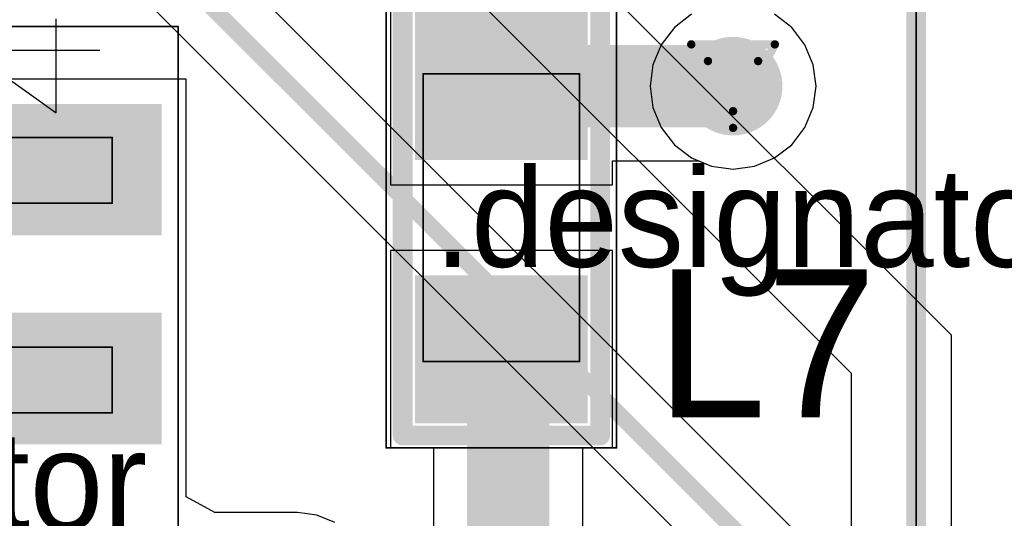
# Model space of a CAD drawing. Header units: millimetres. Extents: x 138 to 555, y 26 to 334.
# Tile 174 of 256: x 211.37 to 217.36, y 165.68 to 168.71. Entities that reach past the tile are written whole.
import ezdxf

# ---------------------------------------------------------------- set-up
doc = ezdxf.new("R2010")
doc.units = ezdxf.units.MM
for name, color, linetype in [('BottomLayer', 5, 'Continuous'), ('DrillDrawing', 1, 'Continuous'), ('Mechanical20', 56, 'Continuous'), ('Mechanical27', 56, 'Continuous'), ('MidLayer1', 16, 'Continuous'), ('MidLayer2', 76, 'Continuous'), ('MidLayer3', 90, 'Continuous'), ('MidLayer4', 156, 'Continuous'), ('MultiLayer', 9, 'Continuous'), ('TopLayer', 1, 'Continuous'), ('TopOverlay', 2, 'Continuous'), ('TopPaste', 8, 'Continuous'), ('TopSolder', 216, 'Continuous'), ('ViaHoleLayer', 16, 'Continuous')]:
    doc.layers.add(name, color=color, linetype=linetype)

# ---------------------------------------------------------------- blocks, each defined once
blk = doc.blocks.new('ICC_SO8_5X4_P127_533')
at = {"layer": 'Mechanical20', "const_width": 0.01}
for points in [[(2.775, 3.4), (2.775, -3.4)], [(-2.775, -3.4), (2.775, -3.4)]]:
    blk.add_lwpolyline(points, dxfattribs=at)
at = {"layer": 'Mechanical20', "const_width": 0.005}
blk.add_lwpolyline([(2.7725, -3.4, 1), (2.7775, -3.4, 1)], format="xyb", close=True, dxfattribs=at)
blk.add_lwpolyline([(2.7725, -3.4, 1), (2.7775, -3.4, 1)], format="xyb", close=True, dxfattribs=at)
at = {"layer": 'Mechanical27'}
for p, q in [((2.6309, -2.1252), (2.25, -2.6584)), ((2.6309, -2.1252), (2.6309, -2.925)), ((2.25, -2.6584), (2.8213, -2.6584))]:
    blk.add_line(p, q, dxfattribs=at)
at = {"layer": 'Mechanical27', "const_width": 0.01}
for points in [[(0.425, -2), (0.425, -3)], [(0.825, -2), (0.825, -3)], [(1.7, -2), (1.7, -3)], [(2.1, -2), (2.1, -3)], [(0.425, -3), (0.825, -3)], [(1.7, -3), (2.1, -3)]]:
    blk.add_lwpolyline(points, dxfattribs=at)
at = {"layer": 'Mechanical27', "const_width": 0.005}
for points in [[(0.4225, -3, 1), (0.4275, -3, 1)], [(0.4225, -3, 1), (0.4275, -3, 1)], [(0.8225, -3, 1), (0.8275, -3, 1)], [(0.8225, -3, 1), (0.8275, -3, 1)], [(1.6975, -3, 1), (1.7025, -3, 1)], [(1.6975, -3, 1), (1.7025, -3, 1)], [(2.0975, -3, 1), (2.1025, -3, 1)], [(2.0975, -3, 1), (2.1025, -3, 1)]]:
    blk.add_lwpolyline(points, format="xyb", close=True, dxfattribs=at)
at = {"layer": 'TopLayer'}
for points in [[(0.985, -3.25), (0.985, -1.5), (0.285, -3.25), (0.285, -1.5)], [(2.255, -3.25), (2.255, -1.5), (1.555, -3.25), (1.555, -1.5)]]:
    blk.add_solid(points, dxfattribs=at)
at = {"layer": 'TopPaste'}
for points in [[(0.985, -3.25), (0.985, -1.5), (0.285, -3.25), (0.285, -1.5)], [(2.255, -3.25), (2.255, -1.5), (1.555, -3.25), (1.555, -1.5)]]:
    blk.add_solid(points, dxfattribs=at)
at = {"layer": 'TopSolder'}
for points in [[(1.035, -3.3), (1.035, -1.45), (0.235, -3.3), (0.235, -1.45)], [(2.305, -3.3), (2.305, -1.45), (1.505, -3.3), (1.505, -1.45)]]:
    blk.add_solid(points, dxfattribs=at)
blk = doc.blocks.new('FIL_0603_H065_787')
at = {"layer": 'Mechanical20', "const_width": 0.01}
for points in [[(-1.4, -0.7), (-1.4, 0.7)], [(-0.3, 0.7), (-1.4, 0.7)], [(1.4, 0.7), (-0.3, 0.7)], [(1.4, -0.7), (1.4, 0.7)], [(1.4, -0.7), (-1.4, -0.7)]]:
    blk.add_lwpolyline(points, dxfattribs=at)
at = {"layer": 'Mechanical20', "const_width": 0.005}
for points in [[(-1.4025, 0.7, 1), (-1.3975, 0.7, 1)], [(-1.4025, 0.7, 1), (-1.3975, 0.7, 1)], [(-0.3025, 0.7, 1), (-0.2975, 0.7, 1)], [(-0.3025, 0.7, 1), (-0.2975, 0.7, 1)], [(1.3975, 0.7, 1), (1.4025, 0.7, 1)], [(1.3975, 0.7, 1), (1.4025, 0.7, 1)], [(-1.4025, -0.7, 1), (-1.3975, -0.7, 1)], [(-1.4025, -0.7, 1), (-1.3975, -0.7, 1)], [(1.3975, -0.7, 1), (1.4025, -0.7, 1)], [(1.3975, -0.7, 1), (1.4025, -0.7, 1)]]:
    blk.add_lwpolyline(points, format="xyb", close=True, dxfattribs=at)
at = {"layer": 'Mechanical27', "const_width": 0.01}
for points in [[(0.875, 0.475), (-0.875, 0.475)], [(-0.875, -0.475), (-0.875, 0.475)], [(0.875, -0.475), (0.875, 0.475)], [(0.875, -0.475), (-0.875, -0.475)]]:
    blk.add_lwpolyline(points, dxfattribs=at)
at = {"layer": 'Mechanical27', "const_width": 0.005}
for points in [[(-0.8775, 0.475, 1), (-0.8725, 0.475, 1)], [(-0.8775, 0.475, 1), (-0.8725, 0.475, 1)], [(0.8725, 0.475, 1), (0.8775, 0.475, 1)], [(0.8725, 0.475, 1), (0.8775, 0.475, 1)], [(-0.8775, -0.475, 1), (-0.8725, -0.475, 1)], [(-0.8775, -0.475, 1), (-0.8725, -0.475, 1)], [(0.8725, -0.475, 1), (0.8775, -0.475, 1)], [(0.8725, -0.475, 1), (0.8775, -0.475, 1)]]:
    blk.add_lwpolyline(points, format="xyb", close=True, dxfattribs=at)
at = {"layer": 'TopLayer'}
for points in [[(-0.4, -0.475), (-0.4, 0.475), (-1.2, -0.475), (-1.2, 0.475)], [(1.2, -0.475), (1.2, 0.475), (0.4, -0.475), (0.4, 0.475)]]:
    blk.add_solid(points, dxfattribs=at)
at = {"layer": 'TopOverlay', "const_width": 0.12}
for points in [[(1.325, 0.6), (-1.325, 0.6)], [(-1.325, -0.6), (-1.325, 0.6)], [(1.325, -0.6), (1.325, 0.6)], [(1.325, -0.6), (-1.325, -0.6)]]:
    blk.add_lwpolyline(points, dxfattribs=at)
at = {"layer": 'TopOverlay', "const_width": 0.06}
for points in [[(-1.355, 0.6, 1), (-1.295, 0.6, 1)], [(-1.355, 0.6, 1), (-1.295, 0.6, 1)], [(1.295, 0.6, 1), (1.355, 0.6, 1)], [(1.295, 0.6, 1), (1.355, 0.6, 1)], [(-1.355, -0.6, 1), (-1.295, -0.6, 1)], [(-1.355, -0.6, 1), (-1.295, -0.6, 1)], [(1.295, -0.6, 1), (1.355, -0.6, 1)], [(1.295, -0.6, 1), (1.355, -0.6, 1)]]:
    blk.add_lwpolyline(points, format="xyb", close=True, dxfattribs=at)
at = {"layer": 'TopPaste'}
for points in [[(-0.4, -0.475), (-0.4, 0.475), (-1.2, -0.475), (-1.2, 0.475)], [(1.2, -0.475), (1.2, 0.475), (0.4, -0.475), (0.4, 0.475)]]:
    blk.add_solid(points, dxfattribs=at)
at = {"layer": 'TopSolder'}
for points in [[(-0.35, -0.525), (-0.35, 0.525), (-1.25, -0.525), (-1.25, 0.525)], [(1.25, -0.525), (1.25, 0.525), (0.35, -0.525), (0.35, 0.525)]]:
    blk.add_solid(points, dxfattribs=at)
blk = doc.blocks.new('MOD_MB1263_943')
at = {"layer": 'Mechanical27', "const_width": 0.01}
blk.add_lwpolyline([(65, -8), (-55, -8)], dxfattribs=at)
at = {"layer": 'TopOverlay', "const_width": 0.12}
blk.add_lwpolyline([(65, -8), (-55, -8)], dxfattribs=at)

msp = doc.modelspace()

# ---------------------------------------------------------------- linework, layer by layer
at = {"layer": 'BottomLayer'}
for p, q in [((211.3399, 169.6275), (218.0402, 162.9272)), ((218.326, 163.3623), (212.7334, 168.9549)), ((215.4563, 168.7441), (215.3518, 168.664)), ((216.065, 168.664), (215.9606, 168.7441)), ((215.3518, 168.664), (215.2717, 168.5595)), ((216.1452, 168.5595), (216.065, 168.664)), ((215.2717, 168.5595), (215.2213, 168.4379)), ((216.1956, 168.4379), (216.1452, 168.5595)), ((215.2213, 168.4379), (215.2041, 168.3074)), ((216.2128, 168.3074), (216.1956, 168.4379)), ((215.2041, 168.3074), (215.2213, 168.1769)), ((216.1956, 168.1769), (216.2128, 168.3074)), ((215.2213, 168.1769), (215.2717, 168.0552)), ((216.1452, 168.0552), (216.1956, 168.1769)), ((215.2717, 168.0552), (215.3518, 167.9508)), ((216.065, 167.9508), (216.1452, 168.0552)), ((215.3518, 167.9508), (215.4563, 167.8706)), ((215.9606, 167.8706), (216.065, 167.9508)), ((215.4563, 167.8706), (215.5779, 167.8203)), ((215.839, 167.8203), (215.9606, 167.8706)), ((215.5779, 167.8203), (215.7084, 167.8031)), ((215.7084, 167.8031), (215.839, 167.8203))]:
    msp.add_line(p, q, dxfattribs=at)
at = {"layer": 'BottomLayer', "const_width": 0.1}
msp.add_lwpolyline([(211.4455, 169.8824), (218.2205, 163.1074)], dxfattribs=at)
at = {"layer": 'BottomLayer', "const_width": 0.3}
msp.add_lwpolyline([(215.5584, 168.3074, 1), (215.8584, 168.3074, 1)], format="xyb", close=True, dxfattribs=at)
at = {"layer": 'DrillDrawing', "const_width": 0.0508}
for points in [[(215.4544, 168.5614), (215.9624, 168.5614)], [(215.4544, 168.5614), (215.7084, 168.0534)], [(215.7084, 168.0534), (215.9624, 168.5614)], [(215.556, 168.4598), (215.8608, 168.4598)], [(215.556, 168.4598), (215.7084, 168.155)], [(215.7084, 168.155), (215.8608, 168.4598)]]:
    msp.add_lwpolyline(points, dxfattribs=at)
at = {"layer": 'DrillDrawing', "const_width": 0.0254}
for points in [[(215.4417, 168.5614, 1), (215.4671, 168.5614, 1)], [(215.4417, 168.5614, 1), (215.4671, 168.5614, 1)], [(215.9497, 168.5614, 1), (215.9751, 168.5614, 1)], [(215.9497, 168.5614, 1), (215.9751, 168.5614, 1)], [(215.5433, 168.4598, 1), (215.5687, 168.4598, 1)], [(215.5433, 168.4598, 1), (215.5687, 168.4598, 1)], [(215.8481, 168.4598, 1), (215.8735, 168.4598, 1)], [(215.8481, 168.4598, 1), (215.8735, 168.4598, 1)], [(215.6957, 168.155, 1), (215.7211, 168.155, 1)], [(215.6957, 168.155, 1), (215.7211, 168.155, 1)], [(215.6957, 168.0534, 1), (215.7211, 168.0534, 1)], [(215.6957, 168.0534, 1), (215.7211, 168.0534, 1)]]:
    msp.add_lwpolyline(points, format="xyb", close=True, dxfattribs=at)
at = {"layer": 'MidLayer1'}
for p, q in [((217.0363, 166.7931), (213.034, 170.7954)), ((213.3856, 169.6027), (216.0591, 166.9291)), ((216.0591, 166.9291), (216.4263, 166.5619)), ((217.0364, 101.5806), (217.0363, 166.7931)), ((216.4263, 166.5619), (216.4263, 157.4282))]:
    msp.add_line(p, q, dxfattribs=at)
at = {"layer": 'MidLayer1', "const_width": 0.3}
msp.add_lwpolyline([(215.5584, 168.3074, 1), (215.8584, 168.3074, 1)], format="xyb", close=True, dxfattribs=at)
at = {"layer": 'MidLayer2'}
for p, q in [((215.4563, 168.7441), (215.3518, 168.664)), ((216.065, 168.664), (215.9606, 168.7441)), ((215.3518, 168.664), (215.2717, 168.5595)), ((216.1452, 168.5595), (216.065, 168.664)), ((215.2717, 168.5595), (215.2213, 168.4379)), ((216.1956, 168.4379), (216.1452, 168.5595)), ((215.2213, 168.4379), (215.2041, 168.3074)), ((216.2128, 168.3074), (216.1956, 168.4379)), ((215.2041, 168.3074), (215.2213, 168.1769)), ((216.1956, 168.1769), (216.2128, 168.3074)), ((215.2213, 168.1769), (215.2717, 168.0552)), ((216.1452, 168.0552), (216.1956, 168.1769)), ((215.2717, 168.0552), (215.3518, 167.9508)), ((216.065, 167.9508), (216.1452, 168.0552)), ((215.3518, 167.9508), (215.4563, 167.8706)), ((215.9606, 167.8706), (216.065, 167.9508)), ((215.4563, 167.8706), (215.5779, 167.8203)), ((215.839, 167.8203), (215.9606, 167.8706)), ((215.5779, 167.8203), (215.7084, 167.8031)), ((215.7084, 167.8031), (215.839, 167.8203))]:
    msp.add_line(p, q, dxfattribs=at)
at = {"layer": 'MidLayer2', "const_width": 0.3}
msp.add_lwpolyline([(215.5584, 168.3074, 1), (215.8584, 168.3074, 1)], format="xyb", close=True, dxfattribs=at)
at = {"layer": 'MidLayer3'}
for p, q in [((215.4563, 168.7441), (215.3518, 168.664)), ((216.065, 168.664), (215.9606, 168.7441)), ((215.3518, 168.664), (215.2717, 168.5595)), ((216.1452, 168.5595), (216.065, 168.664)), ((215.2717, 168.5595), (215.2213, 168.4379)), ((216.1956, 168.4379), (216.1452, 168.5595)), ((215.2213, 168.4379), (215.2041, 168.3074)), ((216.2128, 168.3074), (216.1956, 168.4379)), ((215.2041, 168.3074), (215.2213, 168.1769)), ((216.1956, 168.1769), (216.2128, 168.3074)), ((215.2213, 168.1769), (215.2717, 168.0552)), ((216.1452, 168.0552), (216.1956, 168.1769)), ((215.2717, 168.0552), (215.3518, 167.9508)), ((216.065, 167.9508), (216.1452, 168.0552)), ((215.3518, 167.9508), (215.4563, 167.8706)), ((215.9606, 167.8706), (216.065, 167.9508)), ((215.4563, 167.8706), (215.5779, 167.8203)), ((215.839, 167.8203), (215.9606, 167.8706)), ((215.5779, 167.8203), (215.7084, 167.8031)), ((215.7084, 167.8031), (215.839, 167.8203))]:
    msp.add_line(p, q, dxfattribs=at)
at = {"layer": 'MidLayer3', "const_width": 0.3}
msp.add_lwpolyline([(215.5584, 168.3074, 1), (215.8584, 168.3074, 1)], format="xyb", close=True, dxfattribs=at)
at = {"layer": 'MidLayer4'}
for p, q in [((215.4563, 168.7441), (215.3518, 168.664)), ((216.065, 168.664), (215.9606, 168.7441)), ((215.3518, 168.664), (215.2717, 168.5595)), ((216.1452, 168.5595), (216.065, 168.664)), ((215.2717, 168.5595), (215.2213, 168.4379)), ((216.1956, 168.4379), (216.1452, 168.5595)), ((215.2213, 168.4379), (215.2041, 168.3074)), ((216.2128, 168.3074), (216.1956, 168.4379)), ((215.2041, 168.3074), (215.2213, 168.1769)), ((216.1956, 168.1769), (216.2128, 168.3074)), ((215.2213, 168.1769), (215.2717, 168.0552)), ((216.1452, 168.0552), (216.1956, 168.1769)), ((215.2717, 168.0552), (215.3518, 167.9508)), ((216.065, 167.9508), (216.1452, 168.0552)), ((215.3518, 167.9508), (215.4563, 167.8706)), ((215.9606, 167.8706), (216.065, 167.9508)), ((215.4563, 167.8706), (215.5779, 167.8203)), ((215.839, 167.8203), (215.9606, 167.8706)), ((215.5779, 167.8203), (215.7084, 167.8031)), ((215.7084, 167.8031), (215.839, 167.8203))]:
    msp.add_line(p, q, dxfattribs=at)
at = {"layer": 'MidLayer4', "const_width": 0.3}
msp.add_lwpolyline([(215.5584, 168.3074, 1), (215.8584, 168.3074, 1)], format="xyb", close=True, dxfattribs=at)
at = {"layer": 'MultiLayer', "const_width": 0.3}
msp.add_lwpolyline([(215.5584, 168.3074, 1), (215.8584, 168.3074, 1)], format="xyb", close=True, dxfattribs=at)
at = {"layer": 'TopLayer'}
for p, q in [((213.6257, 168.9074), (213.6257, 167.7074)), ((216.065, 168.664), (215.9606, 168.7441)), ((216.1452, 168.5595), (216.065, 168.664)), ((216.1956, 168.4379), (216.1452, 168.5595)), ((216.2128, 168.3074), (216.1956, 168.4379)), ((212.3856, 168.3497), (210.2356, 168.3497)), ((212.3856, 167.2797), (212.3856, 168.3497)), ((216.1956, 168.1769), (216.2128, 168.3074)), ((216.1452, 168.0552), (216.1956, 168.1769)), ((216.065, 167.9508), (216.1452, 168.0552)), ((215.9606, 167.8706), (216.065, 167.9508)), ((214.9757, 167.7074), (214.9757, 167.8535)), ((214.9757, 167.8535), (215.4977, 167.8535)), ((215.4977, 167.8535), (215.5779, 167.8203)), ((215.839, 167.8203), (215.9606, 167.8706)), ((215.5779, 167.8203), (215.7084, 167.8031)), ((215.7084, 167.8031), (215.839, 167.8203)), ((213.6257, 167.7074), (214.9757, 167.7074)), ((214.9757, 167.3074), (213.6257, 167.3074)), ((213.6257, 167.3074), (213.6257, 166.1074)), ((214.9757, 166.1074), (214.9757, 167.3074)), ((212.3856, 167.2497), (212.3856, 167.2797)), ((212.3856, 167.0797), (212.3856, 167.2497)), ((212.3856, 167.0497), (212.3856, 167.0797)), ((212.3856, 166.0097), (212.3856, 167.0497)), ((213.6257, 166.1074), (213.8885, 166.1074)), ((213.8885, 166.1074), (213.8885, 165.3568)), ((214.7963, 165.1724), (214.7963, 166.1074)), ((214.7963, 166.1074), (214.9757, 166.1074)), ((212.3856, 165.9797), (212.3856, 166.0097)), ((212.3856, 165.8097), (212.3856, 165.9797)), ((212.5583, 165.7136), (212.3856, 165.8097)), ((213.0609, 165.7136), (212.5583, 165.7136)), ((213.1784, 165.6981), (213.0609, 165.7136)), ((213.2878, 165.6528), (213.1784, 165.6981))]:
    msp.add_line(p, q, dxfattribs=at)
at = {"layer": 'TopLayer', "const_width": 0.5}
for points in [[(214.3007, 168.3074), (214.3007, 169.6574)], [(214.3007, 168.3074), (215.7084, 168.3074)], [(214.3345, 166.6787), (214.3424, 166.6708)], [(214.3424, 164.0474), (214.3424, 166.6708)]]:
    msp.add_lwpolyline(points, dxfattribs=at)
at = {"layer": 'TopLayer'}
for points, const_width in [([(215.5584, 168.3074, 1), (215.8584, 168.3074, 1)], 0.3), ([(214.1757, 168.3074, 1), (214.4257, 168.3074, 1)], 0.25), ([(214.1757, 168.3074, 1), (214.4257, 168.3074, 1)], 0.25), ([(215.5834, 168.3074, 1), (215.8334, 168.3074, 1)], 0.25), ([(214.2095, 166.6787, 1), (214.4595, 166.6787, 1)], 0.25), ([(214.2174, 166.6708, 1), (214.4674, 166.6708, 1)], 0.25), ([(214.2174, 166.6708, 1), (214.4674, 166.6708, 1)], 0.25)]:
    msp.add_lwpolyline(points, format="xyb", close=True, dxfattribs=dict(at, const_width=const_width))
at = {"layer": 'ViaHoleLayer', "const_width": 0.15}
msp.add_lwpolyline([(215.6334, 168.3074, 1), (215.7834, 168.3074, 1)], format="xyb", close=True, dxfattribs=at)

# ---------------------------------------------------------------- block references
for name, p, rotation in [('MOD_MB1263_943', (224.8205, 225.5074), 270), ('FIL_0603_H065_787', (214.3007, 167.5074), 270), ('ICC_SO8_5X4_P127_533', (208.9356, 165.8947), 90)]:
    msp.add_blockref(name, p, dxfattribs=dict(rotation=rotation))

# ---------------------------------------------------------------- texts
at = {"layer": 'Mechanical27'}
for p in [(213.8934, 167.2082), (208.1784, 165.608)]:
    msp.add_text('.designator', height=0.599999, dxfattribs=at).set_placement(p)
at = {"layer": 'TopOverlay'}
msp.add_text('L7', height=0.9, dxfattribs=at).set_placement((215.2413, 166.294))

doc.saveas('drawing.dxf')
